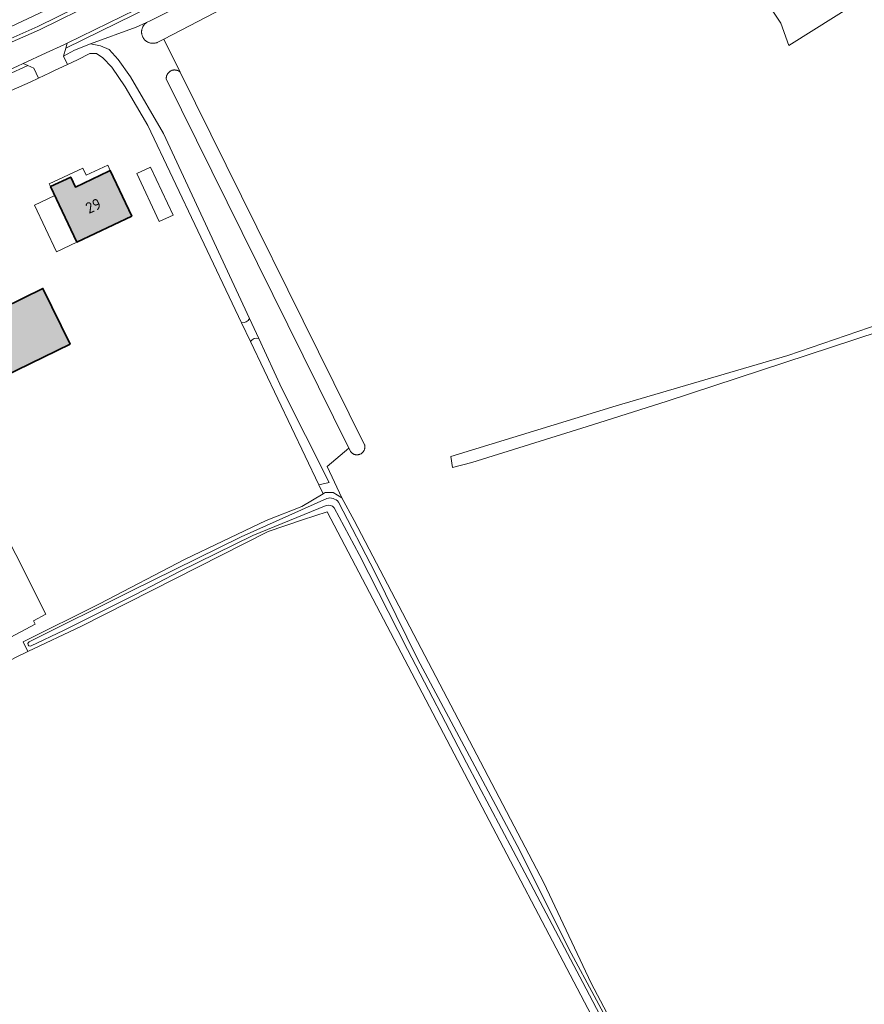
# Model space of a CAD drawing. Header units: metres. Extents: x 200031 to 204075, y 460125 to 464703.
# Tile 163 of 178: x 202649 to 202786, y 464087 to 464247. Entities that reach past the tile are written whole.
import ezdxf
from ezdxf.enums import TextEntityAlignment as Align

# ---------------------------------------------------------------- set-up
doc = ezdxf.new("R2010")
doc.units = ezdxf.units.M
doc.header["$LTSCALE"] = 2
for name, color, linetype, lineweight in [('B-WE-GR-GRAS-GV', 253, 'Continuous', 13), ('B-WE-OG-BEBOUWING-GV', 253, 'Continuous', 35), ('B-WE-OG-BEBOUWING-T18', 253, 'Continuous', 18), ('B-WE-OG-BEBOUWING_LUIFEL-GV', 253, 'Continuous', 18), ('B-WE-OG-TERREIN_CULTUURSCHEIDING-GV', 253, 'Continuous', 18), ('B-WE-OG-TERREIN_ERF-GV', 253, 'Continuous', 18), ('B-WE-OG-WATER-GV', 253, 'Continuous', 18), ('B-WE-OG-WATER_GREPPEL-GV', 253, 'Continuous', 18), ('B-WE-OG-WATER_SLOOT-GV', 253, 'Continuous', 18), ('B-WE-OG-WEG-GV', 253, 'Continuous', 18), ('B-WE-VH-VERHARDING_ASFALT-GV', 253, 'Continuous', 18), ('B-WE-VH-VERHARDING_BETON-A', 254, 'Continuous', 25), ('B-WE-VH-VERHARDING_BETONSTRAATSTEEN-GV', 253, 'Continuous', 18)]:
    doc.layers.add(name, color=color, linetype=linetype, lineweight=lineweight)
doc.styles.add('NLCS-ISO-M1000-T18', font='NLCS-ISO.ttf', dxfattribs={"height": 1.8})

msp = doc.modelspace()

# ---------------------------------------------------------------- hatches: boundary and pattern name
at = {"layer": 'B-WE-VH-VERHARDING_BETON-A'}
h = msp.add_hatch(color=256, dxfattribs=at)
h.dxf.hatch_style = 1
h.paths.add_polyline_path([(202666.817, 464214.68), (202663.328, 464222.091), (202663.08, 464221.974), (202657.661, 464219.424), (202656.902, 464221.035), (202653.638, 464219.499), (202657.886, 464210.476)])
h = msp.add_hatch(color=256, dxfattribs=at)
h.dxf.hatch_style = 1
h.paths.add_polyline_path([(202656.793, 464193.934), (202652.378, 464202.962), (202632.83, 464193.402), (202637.246, 464184.374)])

# ---------------------------------------------------------------- linework, layer by layer
at = {"layer": 'B-WE-GR-GRAS-GV', "flags": 128}
for points in [[(202821.892, 464272.822), (202773.473, 464242.414), (202772.176, 464246.02), (202763.725, 464258.822)], [(202722.932, 464269.924), (202672.017, 464243.451), (202674.675, 464238.076), (202704.595, 464177.564), (202704.612, 464177.495), (202704.625, 464177.425), (202704.634, 464177.354), (202704.639, 464177.283), (202704.64, 464177.211), (202704.637, 464177.14), (202704.63, 464177.069), (202704.619, 464176.998), (202704.604, 464176.928), (202704.585, 464176.86), (202704.563, 464176.792), (202704.536, 464176.725), (202704.506, 464176.661), (202704.473, 464176.598), (202704.436, 464176.537), (202704.395, 464176.478), (202704.352, 464176.421), (202704.305, 464176.367), (202704.255, 464176.316), (202704.203, 464176.268), (202704.148, 464176.222), (202704.09, 464176.18), (202704.03, 464176.141), (202703.968, 464176.105), (202703.905, 464176.073), (202703.839, 464176.045), (202703.772, 464176.02), (202703.704, 464175.999), (202703.634, 464175.982), (202703.564, 464175.969), (202703.493, 464175.96), (202703.422, 464175.955), (202703.351, 464175.954), (202703.28, 464175.956), (202703.208, 464175.963), (202703.138, 464175.974), (202703.068, 464175.989), (202702.999, 464176.007), (202702.931, 464176.03), (202702.865, 464176.056), (202702.8, 464176.086), (202702.737, 464176.119), (202702.676, 464176.156), (202702.617, 464176.196), (202702.56, 464176.24), (202702.506, 464176.286), (202702.455, 464176.336), (202702.406, 464176.388), (202702.361, 464176.443), (202702.318, 464176.501), (202702.305, 464176.521), (202702.053, 464177.029), (202698.504, 464174.084), (202700.891, 464168.975), (202702.897, 464165.275), (202733.691, 464106.459), (202741.357, 464090.173), (202748.988, 464075.732)], [(202814.774, 464204.739), (202753.697, 464184.655), (202741.593, 464180.819), (202722.014, 464174.734), (202718.873, 464173.872), (202718.601, 464175.705), (202745.421, 464183.902), (202773.276, 464192.1), (202797.931, 464200.539)], [(202684.64, 464197.392), (202686.087, 464194.352)], [(202687.417, 464194.835), (202685.901, 464198.102)], [(202644.643, 463973.542), (202653.907, 463979.035), (202676.882, 463991.143), (202691.122, 463998.219), (202694.462, 464000), (202750.637, 464029.957), (202758.385, 464034.178), (202762.607, 464039.205), (202763.715, 464042.475), (202698.514, 464166.697), (202694.526, 464165.423), (202688.96, 464163.482), (202658.667, 464148.16), (202649.957, 464144.02), (202648.058, 464143.082), (202629.711, 464133.239), (202596.862, 464115.101), (202588.69, 464110.443), (202570.693, 464099.023), (202564.686, 464095.5), (202569.17, 464086.884), (202573.502, 464078.862)]]:
    msp.add_lwpolyline(points, dxfattribs=at)
msp.add_lwpolyline([(202687.417, 464194.835), (202691.185, 464186.718), (202698.83, 464171.455), (202697.17, 464171.075), (202697.855, 464169.636), (202698.175, 464169.827), (202699.498, 464169.837), (202700.891, 464168.975), (202698.504, 464174.084), (202702.053, 464177.029), (202672.413, 464236.975), (202672.41, 464237.035), (202672.41, 464237.109), (202672.414, 464237.182), (202672.422, 464237.255), (202672.434, 464237.328), (202672.449, 464237.4), (202672.469, 464237.471), (202672.492, 464237.541), (202672.52, 464237.609), (202672.551, 464237.676), (202672.585, 464237.741), (202672.623, 464237.804), (202672.664, 464237.865), (202672.709, 464237.923), (202672.757, 464237.979), (202672.807, 464238.033), (202672.861, 464238.083), (202672.917, 464238.131), (202672.976, 464238.175), (202673.037, 464238.216), (202673.1, 464238.254), (202673.165, 464238.288), (202673.232, 464238.319), (202673.3, 464238.346), (202673.37, 464238.369), (202673.441, 464238.389), (202673.513, 464238.405), (202673.586, 464238.416), (202673.659, 464238.424), (202673.732, 464238.428), (202673.806, 464238.427), (202673.88, 464238.423), (202673.953, 464238.415), (202674.025, 464238.402), (202674.097, 464238.386), (202674.168, 464238.366), (202674.237, 464238.342), (202674.306, 464238.315), (202674.372, 464238.284), (202674.437, 464238.249), (202674.5, 464238.21), (202674.561, 464238.169), (202674.619, 464238.124), (202674.675, 464238.076), (202672.017, 464243.451), (202670.937, 464242.889), (202670.857, 464242.859), (202670.775, 464242.832), (202670.692, 464242.809), (202670.609, 464242.79), (202670.524, 464242.775), (202670.439, 464242.764), (202670.354, 464242.757), (202670.268, 464242.754), (202670.182, 464242.754), (202670.096, 464242.759), (202670.011, 464242.768), (202669.926, 464242.781), (202669.842, 464242.797), (202669.759, 464242.818), (202669.677, 464242.843), (202669.596, 464242.871), (202669.516, 464242.903), (202669.438, 464242.939), (202669.362, 464242.978), (202669.287, 464243.021), (202669.215, 464243.067), (202669.145, 464243.116), (202669.077, 464243.169), (202669.012, 464243.225), (202668.95, 464243.284), (202668.89, 464243.345), (202668.833, 464243.41), (202668.78, 464243.477), (202668.729, 464243.546), (202668.682, 464243.618), (202668.638, 464243.692), (202668.598, 464243.767), (202668.561, 464243.845), (202668.528, 464243.924), (202668.499, 464244.005), (202668.473, 464244.087), (202668.452, 464244.17), (202668.434, 464244.253), (202668.42, 464244.338), (202668.41, 464244.423), (202668.404, 464244.509), (202668.402, 464244.595), (202668.404, 464244.681), (202668.41, 464244.766), (202668.42, 464244.851), (202668.434, 464244.936), (202668.452, 464245.02), (202668.474, 464245.103), (202668.499, 464245.185), (202668.529, 464245.265), (202668.562, 464245.344), (202668.599, 464245.422), (202668.639, 464245.498), (202668.683, 464245.571), (202668.73, 464245.643), (202668.781, 464245.712), (202668.834, 464245.779), (202668.891, 464245.844), (202668.951, 464245.905), (202669.013, 464245.964), (202669.079, 464246.02), (202669.146, 464246.072), (202669.199, 464246.11), (202667.532, 464245.364), (202660.095, 464242.649), (202661.744, 464242.338), (202663.151, 464241.771), (202664.599, 464240.136), (202666.588, 464237.295), (202671.962, 464228.134), (202685.901, 464198.102)], close=True, dxfattribs=at)
at = {"layer": 'B-WE-GR-GRAS-GV'}
for points in [[(202685.901, 464198.102, -0.317813), (202684.64, 464197.392)], [(202686.087, 464194.352, -0.3338369), (202687.417, 464194.835)]]:
    msp.add_lwpolyline(points, format="xyb", dxfattribs=at)
at = {"layer": 'B-WE-OG-BEBOUWING-GV', "flags": 128}
for points in [[(202666.817, 464214.68), (202663.328, 464222.091), (202663.08, 464221.974), (202657.661, 464219.424), (202656.902, 464221.035), (202653.638, 464219.499), (202657.886, 464210.476)], [(202656.793, 464193.934), (202652.378, 464202.962), (202632.83, 464193.402), (202637.246, 464184.374)]]:
    msp.add_lwpolyline(points, close=True, dxfattribs=at)
at = {"layer": 'B-WE-OG-BEBOUWING_LUIFEL-GV', "flags": 128}
for points in [[(202658.854, 464222.506), (202653.425, 464219.951), (202653.638, 464219.499), (202655.27, 464220.267), (202656.902, 464221.035), (202657.282, 464220.23), (202657.661, 464219.424), (202660.371, 464220.699), (202663.328, 464222.091), (202662.901, 464222.995), (202659.402, 464221.345)], [(202673.536, 464214.88), (202669.873, 464222.661), (202667.611, 464221.596), (202671.274, 464213.815)], [(202657.886, 464210.476), (202654.321, 464218.049), (202651.006, 464216.489), (202654.571, 464208.915)]]:
    msp.add_lwpolyline(points, close=True, dxfattribs=at)
at = {"layer": 'B-WE-OG-TERREIN_CULTUURSCHEIDING-GV', "flags": 128}
for points in [[(202669.199, 464246.11), (202669.925, 464246.435), (202692.041, 464257.568), (202717.244, 464270.555), (202720.491, 464271.828), (202720.516, 464272.728), (202722.169, 464273.605), (202721.787, 464273.852), (202720.882, 464274.255), (202708.301, 464267.982), (202688.308, 464257.878), (202688.303, 464257.875), (202669.885, 464248.755), (202669.883, 464248.754), (202656.1, 464241.989), (202655.718, 464240.691), (202657.494, 464241.621), (202660.095, 464242.649), (202667.532, 464245.364)], [(202633.943, 464231.575), (202628.683, 464229.137), (202628.184, 464226.749), (202650.302, 464236.46), (202651.678, 464237.103), (202650.932, 464238.7), (202649.924, 464239.156), (202639.977, 464234.594), (202633.96, 464231.582)]]:
    msp.add_lwpolyline(points, close=True, dxfattribs=at)
msp.add_lwpolyline([(202654.577, 464248.949), (202642.474, 464243.287), (202642.643, 464242.948), (202642.979, 464242.042), (202643.256, 464241.828), (202651.57, 464245.5), (202670.502, 464254.853)], dxfattribs=at)
at = {"layer": 'B-WE-OG-TERREIN_ERF-GV', "flags": 128}
for points in [[(202763.725, 464258.822), (202772.176, 464246.02), (202773.473, 464242.414), (202821.892, 464272.822)], [(202617.459, 464232.145), (202628.839, 464237.353), (202637.183, 464240.863), (202639.031, 464242.023), (202642.474, 464243.287), (202654.577, 464248.949)], [(202648.058, 464143.082), (202649.957, 464144.02), (202649.18, 464145.57), (202661.546, 464151.77), (202675.463, 464159.016), (202681.59, 464161.932), (202688.644, 464165.272), (202694.433, 464167.592), (202697.855, 464169.636), (202697.17, 464171.075), (202686.087, 464194.352), (202684.64, 464197.392), (202677.531, 464212.322), (202669.441, 464229.4), (202665.754, 464235.679), (202663.547, 464238.908), (202662.106, 464240.393), (202661.067, 464241.087), (202659.985, 464241.093), (202658.001, 464240.088), (202656.363, 464239.311), (202654.169, 464238.271), (202653.5, 464237.954), (202651.678, 464237.103), (202650.302, 464236.46), (202628.184, 464226.749)], [(202643.086, 464169.467), (202652.879, 464150.079), (202650.841, 464148.983), (202651.148, 464148.453), (202642.371, 464143.83)]]:
    msp.add_lwpolyline(points, dxfattribs=at)
for points in [[(202666.817, 464214.68), (202657.886, 464210.476), (202653.638, 464219.499), (202656.902, 464221.035), (202657.661, 464219.424), (202663.08, 464221.974), (202663.328, 464222.091)], [(202656.793, 464193.934), (202637.246, 464184.374), (202632.83, 464193.402), (202652.378, 464202.962)]]:
    msp.add_lwpolyline(points, close=True, dxfattribs=at)
at = {"layer": 'B-WE-OG-WATER-GV'}
msp.add_lwpolyline([(202687.417, 464194.835, 0.3338369), (202686.087, 464194.352)], format="xyb", dxfattribs=at)
at = {"layer": 'B-WE-OG-WATER-GV', "flags": 128}
msp.add_lwpolyline([(202686.087, 464194.352), (202697.17, 464171.075), (202698.83, 464171.455), (202691.185, 464186.718), (202687.417, 464194.835)], dxfattribs=at)
at = {"layer": 'B-WE-OG-WATER_GREPPEL-GV', "flags": 128}
for points in [[(202685.901, 464198.102), (202671.962, 464228.134), (202666.588, 464237.295), (202664.599, 464240.136), (202663.151, 464241.771), (202661.744, 464242.338), (202660.095, 464242.649), (202657.494, 464241.621), (202655.718, 464240.691), (202656.363, 464239.311), (202658.001, 464240.088), (202659.985, 464241.093), (202661.067, 464241.087), (202662.106, 464240.393), (202663.547, 464238.908), (202665.754, 464235.679), (202669.441, 464229.4), (202677.531, 464212.322), (202684.64, 464197.392)], [(202797.931, 464200.539), (202773.276, 464192.1), (202745.421, 464183.902), (202718.601, 464175.705), (202718.873, 464173.872), (202722.014, 464174.734), (202741.593, 464180.819), (202753.697, 464184.655), (202814.774, 464204.739)]]:
    msp.add_lwpolyline(points, dxfattribs=at)
at = {"layer": 'B-WE-OG-WATER_GREPPEL-GV'}
msp.add_lwpolyline([(202684.64, 464197.392, 0.317813), (202685.901, 464198.102)], format="xyb", dxfattribs=at)
at = {"layer": 'B-WE-OG-WATER_SLOOT-GV', "flags": 128}
for points in [[(202692.041, 464257.568), (202669.925, 464246.435), (202669.199, 464246.11), (202669.146, 464246.072), (202669.079, 464246.02), (202669.013, 464245.964), (202668.951, 464245.905), (202668.891, 464245.844), (202668.834, 464245.779), (202668.781, 464245.712), (202668.73, 464245.643), (202668.683, 464245.571), (202668.639, 464245.498), (202668.599, 464245.422), (202668.562, 464245.344), (202668.529, 464245.265), (202668.499, 464245.185), (202668.474, 464245.103), (202668.452, 464245.02), (202668.434, 464244.936), (202668.42, 464244.851), (202668.41, 464244.766), (202668.404, 464244.681), (202668.402, 464244.595), (202668.404, 464244.509), (202668.41, 464244.423), (202668.42, 464244.338), (202668.434, 464244.253), (202668.452, 464244.17), (202668.473, 464244.087), (202668.499, 464244.005), (202668.528, 464243.924), (202668.561, 464243.845), (202668.598, 464243.767), (202668.638, 464243.692), (202668.682, 464243.618), (202668.729, 464243.546), (202668.78, 464243.477), (202668.833, 464243.41), (202668.89, 464243.345), (202668.95, 464243.284), (202669.012, 464243.225), (202669.077, 464243.169), (202669.145, 464243.116), (202669.215, 464243.067), (202669.287, 464243.021), (202669.362, 464242.978), (202669.438, 464242.939), (202669.516, 464242.903), (202669.596, 464242.871), (202669.677, 464242.843), (202669.759, 464242.818), (202669.842, 464242.797), (202669.926, 464242.781), (202670.011, 464242.768), (202670.096, 464242.759), (202670.182, 464242.754), (202670.268, 464242.754), (202670.354, 464242.757), (202670.439, 464242.764), (202670.524, 464242.775), (202670.609, 464242.79), (202670.692, 464242.809), (202670.775, 464242.832), (202670.857, 464242.859), (202670.937, 464242.889), (202672.017, 464243.451), (202722.932, 464269.924)], [(202700.891, 464168.975), (202699.498, 464169.837), (202698.175, 464169.827), (202697.855, 464169.636), (202694.433, 464167.592), (202688.644, 464165.272), (202681.59, 464161.932), (202675.463, 464159.016), (202661.546, 464151.77), (202649.18, 464145.57), (202649.957, 464144.02), (202658.667, 464148.16), (202688.96, 464163.482), (202694.526, 464165.423), (202698.514, 464166.697), (202763.715, 464042.475)], [(202650.179, 464145.622), (202666.648, 464153.848), (202684.592, 464162.657), (202698.45, 464168.875)], [(202698.45, 464168.875), (202684.592, 464162.657), (202666.648, 464153.848), (202650.179, 464145.622)], [(202748.988, 464075.732), (202741.357, 464090.173), (202733.691, 464106.459), (202702.897, 464165.275), (202700.891, 464168.975)], [(202698.35, 464167.742), (202686.474, 464162.842), (202674.566, 464157.004), (202667.522, 464153.357), (202655.739, 464147.463), (202650.501, 464144.965)], [(202650.501, 464144.965), (202655.739, 464147.463), (202667.522, 464153.357), (202674.566, 464157.004), (202686.474, 464162.842), (202698.35, 464167.742)], [(202764.415, 464042.507), (202758.331, 464054.786), (202747.724, 464075.71), (202740.014, 464090.291), (202730.616, 464108.095), (202721.124, 464125.979), (202711.573, 464144.373), (202703.721, 464159.786), (202699.658, 464167.371)], [(202699.658, 464167.371), (202703.721, 464159.786), (202711.573, 464144.373), (202721.124, 464125.979), (202730.616, 464108.095), (202740.014, 464090.291), (202747.724, 464075.71), (202758.331, 464054.786), (202764.415, 464042.507)], [(202700.363, 464168.272), (202706.248, 464156.913), (202713.208, 464142.83), (202721.206, 464127.865), (202729.344, 464112.553), (202738.112, 464095.056), (202745.575, 464081.188), (202756.479, 464060.453), (202763.55, 464046.526), (202765.433, 464042.932)], [(202765.433, 464042.932), (202763.55, 464046.526), (202756.479, 464060.453), (202745.575, 464081.188), (202738.112, 464095.056), (202729.344, 464112.553), (202721.206, 464127.865), (202713.208, 464142.83), (202706.248, 464156.913), (202700.363, 464168.272)]]:
    msp.add_lwpolyline(points, dxfattribs=at)
msp.add_lwpolyline([(202702.053, 464177.029), (202702.305, 464176.521), (202702.318, 464176.501), (202702.361, 464176.443), (202702.406, 464176.388), (202702.455, 464176.336), (202702.506, 464176.286), (202702.56, 464176.24), (202702.617, 464176.196), (202702.676, 464176.156), (202702.737, 464176.119), (202702.8, 464176.086), (202702.865, 464176.056), (202702.931, 464176.03), (202702.999, 464176.007), (202703.068, 464175.989), (202703.138, 464175.974), (202703.208, 464175.963), (202703.28, 464175.956), (202703.351, 464175.954), (202703.422, 464175.955), (202703.493, 464175.96), (202703.564, 464175.969), (202703.634, 464175.982), (202703.704, 464175.999), (202703.772, 464176.02), (202703.839, 464176.045), (202703.905, 464176.073), (202703.968, 464176.105), (202704.03, 464176.141), (202704.09, 464176.18), (202704.148, 464176.222), (202704.203, 464176.268), (202704.255, 464176.316), (202704.305, 464176.367), (202704.352, 464176.421), (202704.395, 464176.478), (202704.436, 464176.537), (202704.473, 464176.598), (202704.506, 464176.661), (202704.536, 464176.725), (202704.563, 464176.792), (202704.585, 464176.86), (202704.604, 464176.928), (202704.619, 464176.998), (202704.63, 464177.069), (202704.637, 464177.14), (202704.64, 464177.211), (202704.639, 464177.283), (202704.634, 464177.354), (202704.625, 464177.425), (202704.612, 464177.495), (202704.595, 464177.564), (202674.675, 464238.076), (202674.619, 464238.124), (202674.561, 464238.169), (202674.5, 464238.21), (202674.437, 464238.249), (202674.372, 464238.284), (202674.306, 464238.315), (202674.237, 464238.342), (202674.168, 464238.366), (202674.097, 464238.386), (202674.025, 464238.402), (202673.953, 464238.415), (202673.88, 464238.423), (202673.806, 464238.427), (202673.732, 464238.428), (202673.659, 464238.424), (202673.586, 464238.416), (202673.513, 464238.405), (202673.441, 464238.389), (202673.37, 464238.369), (202673.3, 464238.346), (202673.232, 464238.319), (202673.165, 464238.288), (202673.1, 464238.254), (202673.037, 464238.216), (202672.976, 464238.175), (202672.917, 464238.131), (202672.861, 464238.083), (202672.807, 464238.033), (202672.757, 464237.979), (202672.709, 464237.923), (202672.664, 464237.865), (202672.623, 464237.804), (202672.585, 464237.741), (202672.551, 464237.676), (202672.52, 464237.609), (202672.492, 464237.541), (202672.469, 464237.471), (202672.449, 464237.4), (202672.434, 464237.328), (202672.422, 464237.255), (202672.414, 464237.182), (202672.41, 464237.109), (202672.41, 464237.035), (202672.413, 464236.975)], close=True, dxfattribs=at)
at = {"layer": 'B-WE-OG-WATER_SLOOT-GV'}
for points in [[(202698.45, 464168.875, -0.3014891), (202700.363, 464168.272)], [(202700.363, 464168.272, 0.3014891), (202698.45, 464168.875)], [(202699.658, 464167.371, 0.2981379), (202698.35, 464167.742)], [(202698.35, 464167.742, -0.2981379), (202699.658, 464167.371)], [(202650.501, 464144.965, -1.0727221), (202650.179, 464145.622)], [(202650.179, 464145.622, 1.0727221), (202650.501, 464144.965)]]:
    msp.add_lwpolyline(points, format="xyb", dxfattribs=at)
at = {"layer": 'B-WE-OG-WEG-GV', "flags": 128}
for points in [[(202669.619, 464249.293), (202656.329, 464242.77), (202656.1, 464241.989), (202669.883, 464248.754), (202669.885, 464248.755), (202688.303, 464257.875), (202688.308, 464257.878), (202708.301, 464267.982), (202720.882, 464274.255), (202720.456, 464274.444), (202720.35, 464274.66), (202708.032, 464268.518), (202688.037, 464258.413)], [(202633.943, 464231.575), (202633.96, 464231.582), (202639.977, 464234.594), (202649.924, 464239.156), (202649.199, 464239.484), (202648.236, 464239.042), (202639.718, 464235.135), (202633.691, 464232.119), (202628.836, 464229.869), (202628.683, 464229.137)]]:
    msp.add_lwpolyline(points, close=True, dxfattribs=at)
msp.add_lwpolyline([(202670.502, 464254.853), (202651.57, 464245.5), (202643.256, 464241.828), (202643.797, 464241.411), (202651.824, 464244.956), (202670.767, 464254.315)], dxfattribs=at)
at = {"layer": 'B-WE-VH-VERHARDING_ASFALT-GV', "flags": 128}
for points in [[(202670.767, 464254.315), (202651.824, 464244.956), (202643.797, 464241.411)], [(202648.236, 464239.042), (202649.199, 464239.484), (202652.931, 464241.195), (202655.79, 464242.506), (202656.329, 464242.77), (202669.619, 464249.293)]]:
    msp.add_lwpolyline(points, dxfattribs=at)
at = {"layer": 'B-WE-VH-VERHARDING_BETONSTRAATSTEEN-GV', "flags": 128}
msp.add_lwpolyline([(202653.5, 464237.954), (202654.169, 464238.271), (202656.363, 464239.311), (202655.718, 464240.691), (202656.1, 464241.989), (202656.329, 464242.77), (202655.79, 464242.506), (202652.931, 464241.195), (202649.199, 464239.484), (202649.924, 464239.156), (202650.932, 464238.7), (202651.678, 464237.103)], close=True, dxfattribs=at)
msp.add_lwpolyline([(202642.371, 464143.83), (202651.148, 464148.453), (202650.841, 464148.983), (202652.879, 464150.079), (202643.086, 464169.467)], dxfattribs=at)

# ---------------------------------------------------------------- texts
at = {"layer": 'B-WE-OG-BEBOUWING-T18', "style": 'NLCS-ISO-M1000-T18'}
msp.add_text('29', height=1.8, rotation=25.2, dxfattribs=at).set_placement((202660.567, 464216.371), align=Align.MIDDLE)

doc.saveas('drawing.dxf')
